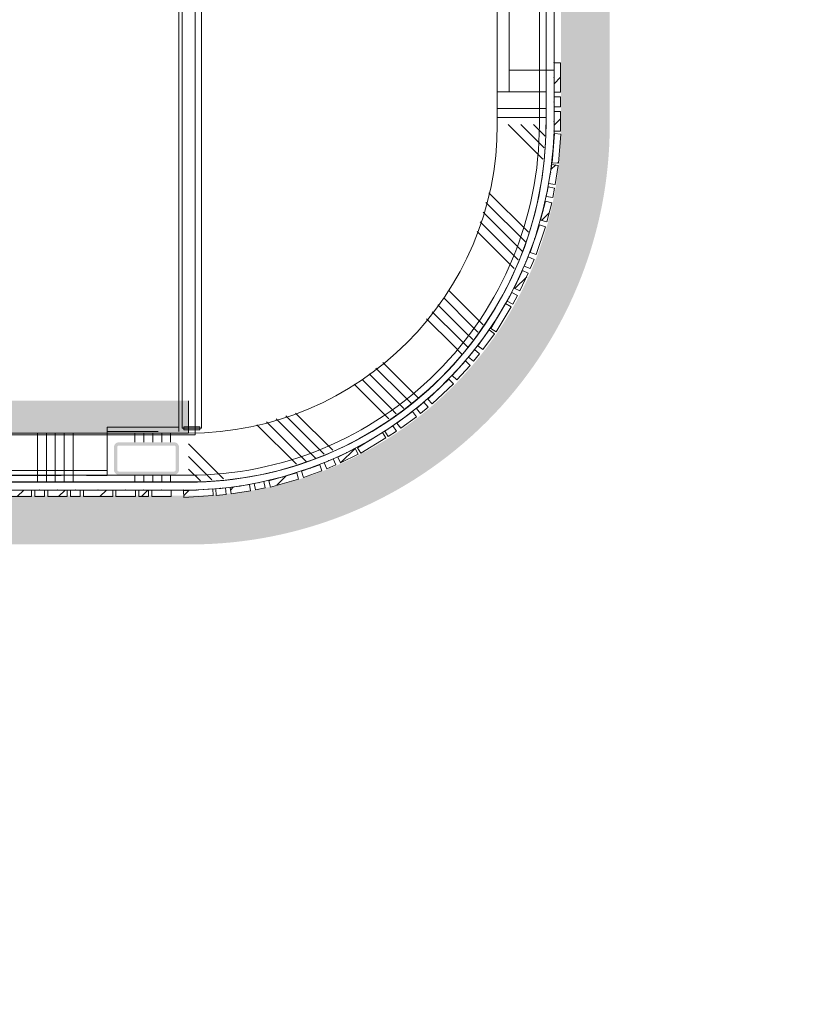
# Model space of a CAD drawing. Header units: millimetres. Extents: x -850 to 154668, y -24973 to 71030.
# Tile 190 of 212: x 79036 to 81434, y 9244 to 12274. Entities that reach past the tile are written whole.
import ezdxf

# ---------------------------------------------------------------- set-up
doc = ezdxf.new("R2010")
doc.units = ezdxf.units.MM
doc.header["$MEASUREMENT"] = 0
doc.linetypes.add('B0701', pattern=[234.119993, 155.999994, -78.119999])
doc.linetypes.add('B0703', pattern=[468.700004, 312.5, -156.200004])
for name, color, linetype in [('Info Wandafwerking aanduiding', 7, 'Continuous'), ('Info Wandafwerking aanduiding Doorsnede-arcering', 7, 'Continuous'), ('New_22 NC Binnenwanden', 7, 'Continuous'), ('New_22 NC Binnenwanden Doorsnede-arcering', 7, 'Continuous'), ('New_22 NC Binnenwanden Ramen', 7, 'Continuous'), ('New_23 Vloeren', 7, 'Continuous'), ('New_24 Trappen', 7, 'Continuous'), ('New_34 Balustrades', 7, 'Continuous'), ('New_Info Wandafwerking aanduiding', 7, 'Continuous'), ('New_Info Wandafwerking aanduiding Doorsnede-arcering', 7, 'Continuous'), ('New_Z Ruimtefuncties Zone omranding', 7, 'Continuous'), ('S-COLS-____-OTLN.RVT S', 7, 'Continuous'), ('S-COLS-____-OTLN.RVT S Doorsnede-arcering', 7, 'Continuous')]:
    doc.layers.add(name, color=color, linetype=linetype)
doc.linetypes.add('Regenwater', pattern='A,0,[1,UO-721 _wandafwerkingen 1e verdieping_2022-06-211.Shx,S=11.404762,R=0,X=0,Y=0.005006],-1499.5,0', length=1499.5)
pattern_1 = [(45, (0, 0), (-63.63961, 63.63961), [])]

# ---------------------------------------------------------------- blocks, each defined once
blk = doc.blocks.new('Slab_4_2', base_point=(42240, 24215))
at = {"layer": 'New_23 Vloeren', "color": 1, "linetype": 'Continuous', "lineweight": 0, "flags": 128}
blk.add_lwpolyline([(73188.6, 11980), (73188.6, 11951.3, 0.414214), (74268, 10871.9), (79555, 10871.9, 0.414214), (80634.4, 11951.3), (80634.4, 14151.3, 0.417125), (79544.2, 15230.7), (74268, 15230.7, 0.414214), (73188.6, 14151.3)], format="xyb", close=True, dxfattribs=at)
blk = doc.blocks.new('Stair_2_2')
at = {"layer": 'New_24 Trappen', "color": 7, "linetype": 'B0701', "lineweight": 0}
for p, q in [((79525.1, 11006.2), (79525.1, 15096.2)), ((79305.1, 10871.3), (79305.1, 11006.2)), ((79305.1, 11006.2), (79525.1, 11006.2)), ((78305.1, 10871.3), (79305.1, 10871.3))]:
    blk.add_line(p, q, dxfattribs=at)
blk = doc.blocks.new('Stair_3_2')
at = {"layer": 'New_24 Trappen', "color": 7, "linetype": 'Continuous', "lineweight": 0}
for p, q in [((79525.1, 11020.3), (79525.1, 15082.1)), ((79525.1, 11020.3), (79525.1, 15082.1)), ((79305.1, 10886.3), (79305.1, 11020.3)), ((79305.1, 11020.3), (79525.1, 11020.3)), ((79305.1, 10886.3), (79305.1, 11020.3)), ((79305.1, 11020.3), (79525.1, 11020.3)), ((78305.1, 10886.3), (79305.1, 10886.3)), ((78305.1, 10886.3), (79305.1, 10886.3))]:
    blk.add_line(p, q, dxfattribs=at)
blk = doc.blocks.new('*X397')
at = {"layer": 'New_22 NC Binnenwanden Doorsnede-arcering', "color": 254, "linetype": 'Continuous', "lineweight": 0, "true_color": 0xe9ebeb}
for p, q in [((80600.2, 12000), (80505, 12000)), ((80655, 12000), (80600.2, 12000)), ((80600.2, 11972.6), (80505, 11972.6)), ((80655, 11972.6), (80600.2, 11972.6))]:
    blk.add_line(p, q, dxfattribs=at)
blk = doc.blocks.new('*X398')
at = {"layer": 'New_22 NC Binnenwanden Doorsnede-arcering', "color": 254, "linetype": 'Continuous', "lineweight": 0, "true_color": 0xe9ebeb}
for p, q in [((80600.2, 14100), (80505, 14100)), ((80655, 14100), (80600.2, 14100)), ((80600.2, 14072.6), (80505, 14072.6)), ((80655, 14072.6), (80600.2, 14072.6))]:
    blk.add_line(p, q, dxfattribs=at)
blk = doc.blocks.new('R3 bl ol 22')
at = {"layer": 'New_22 NC Binnenwanden Ramen', "color": 1, "linetype": 'Continuous', "lineweight": 0}
for p, q in [((-1000, 0), (-933, 0)), ((-933, 0), (-933, -139)), ((-933, 0), (-533.5, 0)), ((-533.5, -139), (-533.5, 0)), ((-533.5, 0), (-500, 0)), ((-500, 0), (-466.5, 0)), ((-466.5, 0), (-466.5, -139)), ((-466.5, 0), (466.5, 0)), ((466.5, -139), (466.5, 0)), ((466.5, 0), (500, 0)), ((500, 0), (533.5, 0)), ((533.5, 0), (533.5, -139)), ((533.5, 0), (933, 0)), ((933, -139), (933, 0)), ((933, 0), (1000, 0)), ((-933, -139), (-1000, -139)), ((-533.5, -139), (-933, -139)), ((-500, -139), (-533.5, -139)), ((-466.5, -139), (-500, -139)), ((466.5, -139), (-466.5, -139)), ((500, -139), (466.5, -139)), ((533.5, -139), (500, -139)), ((933, -139), (533.5, -139)), ((1000, -139), (933, -139))]:
    blk.add_line(p, q, dxfattribs=at)
at = {"layer": 'New_22 NC Binnenwanden Ramen', "color": 9, "linetype": 'Continuous', "lineweight": 0}
for p, q in [((-1000, -25), (1000, -25)), ((-1000, -175), (1000, -175))]:
    blk.add_line(p, q, dxfattribs=at)
at = {"layer": 'New_22 NC Binnenwanden Ramen', "color": 7, "linetype": 'Continuous', "lineweight": 0}
for p, q in [((-1000, -25), (-1000, -139)), ((-1000, -25), (-1000, -139)), ((1000, -25), (1000, -139)), ((1000, -25), (1000, -139)), ((-1000, -139), (-1000, -175)), ((1000, -139), (1000, -175))]:
    blk.add_line(p, q, dxfattribs=at)
blk = doc.blocks.new('Wall_63_2', base_point=(80655, 11951.3))
at = {"layer": 'New_22 NC Binnenwanden', "color": 8, "linetype": 'Continuous', "lineweight": 0, "true_color": 0x778488}
for p, q in [((80541, 14051.3), (80505, 14051.3)), ((80655, 14051.3), (80541, 14051.3)), ((80541, 12051.3), (80505, 12051.3)), ((80655, 12051.3), (80541, 12051.3))]:
    blk.add_line(p, q, dxfattribs=at)
at = {"layer": 'New_22 NC Binnenwanden', "color": 8, "linetype": 'Continuous', "lineweight": 0, "true_color": 0x778488, "flags": 128}
for points in [[(80505, 14151.3), (80505, 14051.3)], [(80655, 14051.3), (80655, 14151.3)], [(80505, 12051.3), (80505, 11951.3)], [(80655, 11951.3), (80655, 12051.3)]]:
    blk.add_lwpolyline(points, dxfattribs=at)
at = {"layer": 'New_22 NC Binnenwanden', "color": 8, "lineweight": 0, "true_color": 0x778488}
for name in ['*X398', '*X397']:
    blk.add_blockref(name, (0, 0), dxfattribs=at)
at = {"layer": 'New_22 NC Binnenwanden Ramen', "color": 1, "linetype": 'Continuous', "lineweight": 0, "xscale": -1, "zscale": 1000, "rotation": 270}
blk.add_blockref('R3 bl ol 22', (80680, 13051.3), dxfattribs=at)
blk = doc.blocks.new('*X407')
at = {"layer": 'New_22 NC Binnenwanden Doorsnede-arcering', "color": 254, "linetype": 'Continuous', "lineweight": 0, "true_color": 0xe9ebeb}
for p, q in [((80538.3, 11951.3), (80541.4, 11948.1)), ((80541.4, 11948.1), (80645.6, 11844)), ((80577.1, 11951.3), (80648.7, 11879.6)), ((80615.9, 11951.3), (80651.9, 11915.3)), ((80654.7, 11951.3), (80655, 11951)), ((80479.2, 11741.2), (80600.7, 11619.8)), ((80470.2, 11711.5), (80592.5, 11589.2)), ((80461.2, 11681.7), (80582, 11560.9)), ((80452.2, 11651.9), (80569.7, 11534.4)), ((80443.1, 11622.2), (80557.4, 11507.9)), ((80354.6, 11441.6), (80446.9, 11349.3)), ((80322.5, 11396.2), (80408.1, 11310.5)), ((80340, 11417.5), (80427.5, 11329.9)), ((80305, 11374.9), (80388.7, 11291.1)), ((80287.5, 11353.6), (80369.3, 11271.7)), ((80446.9, 11349.3), (80461.2, 11335)), ((80408.1, 11310.5), (80429.3, 11289.4)), ((80427.5, 11329.9), (80445.2, 11312.2)), ((80369.3, 11271.7), (80397.2, 11243.8)), ((80388.7, 11291.1), (80413.3, 11266.6)), ((80153, 11219), (80234.8, 11137.2)), ((80110.4, 11184), (80196, 11098.4)), ((80131.7, 11201.5), (80215.4, 11117.8)), ((80064.9, 11151.8), (80157.2, 11059.6)), ((80089, 11166.5), (80176.6, 11079)), ((80234.8, 11137.2), (80262.7, 11109.3)), ((80196, 11098.4), (80217.2, 11077.2)), ((80215.4, 11117.8), (80240, 11093.2)), ((79884.4, 11063.3), (79998.6, 10949.1)), ((80157.2, 11059.6), (80171.5, 11045.2)), ((80176.6, 11079), (80194.3, 11061.2)), ((79795.1, 11036.2), (79917.4, 10913.9)), ((79824.9, 11045.2), (79945.7, 10924.4)), ((79854.7, 11054.2), (79972.2, 10936.7)), ((79765.4, 11027.1), (79886.8, 10905.7)), ((79555, 10968.4), (79558.4, 10965.1)), ((79558.4, 10965.1), (79662.7, 10860.7)), ((79555, 10929.6), (79627, 10857.6)), ((79555, 10890.8), (79591.4, 10854.5)), ((79555, 10852), (79555.7, 10851.4))]:
    blk.add_line(p, q, dxfattribs=at)
blk = doc.blocks.new('Wall_66_2', base_point=(79555, 10851.3))
at = {"layer": 'New_22 NC Binnenwanden', "color": 8, "linetype": 'Continuous', "lineweight": 0, "true_color": 0x778488}
for radius in [1100, 950]:
    blk.add_arc((79555, 11951.3), radius, 270, 0, dxfattribs=at)
at = {"layer": 'New_22 NC Binnenwanden', "color": 8, "lineweight": 0, "true_color": 0x778488}
blk.add_blockref('*X407', (0, 0), dxfattribs=at)
blk = doc.blocks.new('Curtain Wall_4_2')
at = {"layer": 'New_22 NC Binnenwanden Doorsnede-arcering', "linetype": 'Continuous', "lineweight": 0, "true_color": 0x000000}
h = blk.add_hatch(dxfattribs=at)
h.set_pattern_fill('310_Naaldhout__01__0002', color=18, style=0, pattern_type=2)
h.set_pattern_definition(pattern_1)
h.paths.add_polyline_path([(80693.2, 11831.8), (80700.5, 11921.5), (80680.5, 11923.2), (80673.3, 11833.4)])
h = blk.add_hatch(dxfattribs=at)
h.set_pattern_fill('310_Naaldhout__01__0002', color=18, style=0, pattern_type=2)
h.set_pattern_definition(pattern_1)
h.paths.add_polyline_path([(80682.6, 11766), (80692.7, 11825.2), (80673, 11828.5), (80662.9, 11769.4)])
h = blk.add_hatch(dxfattribs=at)
h.set_pattern_fill('310_Naaldhout__01__0002', color=18, style=0, pattern_type=2)
h.set_pattern_definition(pattern_1)
h.paths.add_polyline_path([(80675.4, 11726), (80681.2, 11755.4), (80661.6, 11759.3), (80655.8, 11729.9)])
h = blk.add_hatch(dxfattribs=at)
h.set_pattern_fill('310_Naaldhout__01__0002', color=18, style=0, pattern_type=2)
h.set_pattern_definition(pattern_1)
h.paths.add_polyline_path([(80657.4, 11652), (80672.5, 11710.1), (80653.1, 11715.1), (80638, 11657)])
h = blk.add_hatch(dxfattribs=at)
h.set_pattern_fill('310_Naaldhout__01__0002', color=18, style=0, pattern_type=2)
h.set_pattern_definition(pattern_1)
h.paths.add_polyline_path([(80624.8, 11550.7), (80653.4, 11636), (80634.4, 11642.4), (80605.9, 11557)])
h = blk.add_hatch(dxfattribs=at)
h.set_pattern_fill('310_Naaldhout__01__0002', color=18, style=0, pattern_type=2)
h.set_pattern_definition(pattern_1)
h.paths.add_polyline_path([(80606.6, 11508), (80618, 11535.8), (80599.5, 11543.4), (80588.1, 11515.6)])
h = blk.add_hatch(dxfattribs=at)
h.set_pattern_fill('310_Naaldhout__01__0002', color=18, style=0, pattern_type=2)
h.set_pattern_definition(pattern_1)
h.paths.add_polyline_path([(80574.6, 11439), (80600.4, 11493.2), (80582.3, 11501.8), (80556.5, 11447.6)])
h = blk.add_hatch(dxfattribs=at)
h.set_pattern_fill('310_Naaldhout__01__0002', color=18, style=0, pattern_type=2)
h.set_pattern_definition(pattern_1)
h.paths.add_polyline_path([(80552.5, 11398.4), (80566.9, 11424.8), (80549.4, 11434.4), (80535, 11408)])
h = blk.add_hatch(dxfattribs=at)
h.set_pattern_fill('310_Naaldhout__01__0002', color=18, style=0, pattern_type=2)
h.set_pattern_definition(pattern_1)
h.paths.add_polyline_path([(80501.8, 11312.9), (80547.4, 11390.5), (80530.1, 11400.6), (80484.6, 11323)])
h = blk.add_hatch(dxfattribs=at)
h.set_pattern_fill('310_Naaldhout__01__0002', color=18, style=0, pattern_type=2)
h.set_pattern_definition(pattern_1)
h.paths.add_polyline_path([(80460.8, 11258.4), (80495.9, 11307), (80479.7, 11318.8), (80444.6, 11270.1)])
h = blk.add_hatch(dxfattribs=at)
h.set_pattern_fill('310_Naaldhout__01__0002', color=18, style=0, pattern_type=2)
h.set_pattern_definition(pattern_1)
h.paths.add_polyline_path([(80431.6, 11222.6), (80450.5, 11245.9), (80435, 11258.5), (80416.1, 11235.2)])
h = blk.add_hatch(dxfattribs=at)
h.set_pattern_fill('310_Naaldhout__01__0002', color=18, style=0, pattern_type=2)
h.set_pattern_definition(pattern_1)
h.paths.add_polyline_path([(80381, 11165.7), (80421.5, 11209.9), (80406.8, 11223.4), (80366.3, 11179.2)])
h = blk.add_hatch(dxfattribs=at)
h.set_pattern_fill('310_Naaldhout__01__0002', color=18, style=0, pattern_type=2)
h.set_pattern_definition(pattern_1)
h.paths.add_polyline_path([(80304.8, 11091.4), (80370, 11153.5), (80356.2, 11168), (80291, 11105.9)])
h = blk.add_hatch(dxfattribs=at)
h.set_pattern_fill('310_Naaldhout__01__0002', color=18, style=0, pattern_type=2)
h.set_pattern_definition(pattern_1)
h.paths.add_polyline_path([(80268.7, 11062.3), (80291.8, 11081.5), (80279, 11096.8), (80255.9, 11077.6)])
h = blk.add_hatch(dxfattribs=at)
h.set_pattern_fill('310_Naaldhout__01__0002', color=18, style=0, pattern_type=2)
h.set_pattern_definition(pattern_1)
h.paths.add_polyline_path([(80208.1, 11016.3), (80256.3, 11052), (80244.3, 11068.1), (80196.2, 11032.3)])
h = blk.add_hatch(dxfattribs=at)
h.set_pattern_fill('310_Naaldhout__01__0002', color=18, style=0, pattern_type=2)
h.set_pattern_definition(pattern_1)
h.paths.add_polyline_path([(80085.6, 10939.4), (80162.2, 10986.7), (80151.7, 11003.7), (80075.1, 10956.5)])
h = blk.add_hatch(dxfattribs=at)
h.set_pattern_fill('310_Naaldhout__01__0002', color=18, style=0, pattern_type=2)
h.set_pattern_definition(pattern_1)
h.paths.add_polyline_path([(80169.6, 10990.8), (80194.7, 11007.3), (80183.7, 11024), (80158.6, 11007.5)])
h = blk.add_hatch(dxfattribs=at)
h.set_pattern_fill('310_Naaldhout__01__0002', color=18, style=0, pattern_type=2)
h.set_pattern_definition(pattern_1)
h.paths.add_polyline_path([(80023, 10910), (80076.8, 10936.5), (80068, 10954.5), (80014.1, 10928)])
h = blk.add_hatch(dxfattribs=at)
h.set_pattern_fill('310_Naaldhout__01__0002', color=18, style=0, pattern_type=2)
h.set_pattern_definition(pattern_1)
h.paths.add_polyline_path([(79980.5, 10892), (80008.1, 10903.8), (80000.3, 10922.2), (79972.7, 10910.5)])
h = blk.add_hatch(dxfattribs=at)
h.set_pattern_fill('310_Naaldhout__01__0002', color=18, style=0, pattern_type=2)
h.set_pattern_definition(pattern_1)
h.paths.add_polyline_path([(79807, 10835.5), (79893.6, 10859.8), (79888.3, 10879.1), (79801.6, 10854.8)])
h = blk.add_hatch(dxfattribs=at)
h.set_pattern_fill('310_Naaldhout__01__0002', color=18, style=0, pattern_type=2)
h.set_pattern_definition(pattern_1)
h.paths.add_polyline_path([(79909.1, 10865.4), (79965.6, 10885.6), (79958.9, 10904.4), (79902.4, 10884.3)])
h = blk.add_hatch(dxfattribs=at)
h.set_pattern_fill('310_Naaldhout__01__0002', color=18, style=0, pattern_type=2)
h.set_pattern_definition(pattern_1)
h.paths.add_polyline_path([(79761.5, 10826.7), (79790.8, 10832.8), (79786.7, 10852.4), (79757.3, 10846.2)])
h = blk.add_hatch(dxfattribs=at)
h.set_pattern_fill('310_Naaldhout__01__0002', color=18, style=0, pattern_type=2)
h.set_pattern_definition(pattern_1)
h.paths.add_polyline_path([(79541, 10803.8), (79630.8, 10809.7), (79629.5, 10829.7), (79539.7, 10823.8)])
h = blk.add_hatch(dxfattribs=at)
h.set_pattern_fill('310_Naaldhout__01__0002', color=18, style=0, pattern_type=2)
h.set_pattern_definition(pattern_1)
h.paths.add_polyline_path([(79640.4, 10809.9), (79670.3, 10812.8), (79668.4, 10832.7), (79638.5, 10829.8)])
h = blk.add_hatch(dxfattribs=at)
h.set_pattern_fill('310_Naaldhout__01__0002', color=18, style=0, pattern_type=2)
h.set_pattern_definition(pattern_1)
h.paths.add_polyline_path([(79686.3, 10814.4), (79745.6, 10823.5), (79742.6, 10843.2), (79683.3, 10834.2)])
at = {"layer": 'New_22 NC Binnenwanden', "color": 7, "linetype": 'Continuous', "lineweight": 0}
for p, q in [((80680.5, 11923.2), (80673.3, 11833.4)), ((80680.5, 11923.2), (80700.5, 11921.5)), ((80700.5, 11921.5), (80693.2, 11831.8)), ((80673, 11828.5), (80662.9, 11769.4)), ((80673, 11828.5), (80692.7, 11825.2)), ((80673.3, 11833.4), (80693.2, 11831.8)), ((80692.7, 11825.2), (80682.6, 11766)), ((80661.6, 11759.3), (80655.8, 11729.9)), ((80661.6, 11759.3), (80681.2, 11755.4)), ((80662.9, 11769.4), (80682.6, 11766)), ((80681.2, 11755.4), (80675.4, 11726)), ((80655.8, 11729.9), (80675.4, 11726)), ((80653.1, 11715.1), (80638, 11657)), ((80653.1, 11715.1), (80672.5, 11710.1)), ((80672.5, 11710.1), (80657.4, 11652)), ((80634.4, 11642.4), (80605.9, 11557)), ((80653.4, 11636), (80624.8, 11550.7)), ((80634.4, 11642.4), (80653.4, 11636)), ((80638, 11657), (80657.4, 11652)), ((80599.5, 11543.4), (80588.1, 11515.6)), ((80599.5, 11543.4), (80618, 11535.8)), ((80605.9, 11557), (80624.8, 11550.7)), ((80588.1, 11515.6), (80606.6, 11508)), ((80618, 11535.8), (80606.6, 11508)), ((80582.3, 11501.8), (80556.5, 11447.6)), ((80600.4, 11493.2), (80574.6, 11439)), ((80582.3, 11501.8), (80600.4, 11493.2)), ((80549.4, 11434.4), (80535, 11408)), ((80549.4, 11434.4), (80566.9, 11424.8)), ((80566.9, 11424.8), (80552.5, 11398.4)), ((80556.5, 11447.6), (80574.6, 11439)), ((80530.1, 11400.6), (80484.6, 11323)), ((80530.1, 11400.6), (80547.4, 11390.5)), ((80535, 11408), (80552.5, 11398.4)), ((80547.4, 11390.5), (80501.8, 11312.9)), ((80479.7, 11318.8), (80444.6, 11270.1)), ((80495.9, 11307), (80460.8, 11258.4)), ((80479.7, 11318.8), (80495.9, 11307)), ((80484.6, 11323), (80501.8, 11312.9)), ((80444.6, 11270.1), (80460.8, 11258.4)), ((80435, 11258.5), (80416.1, 11235.2)), ((80450.5, 11245.9), (80431.6, 11222.6)), ((80435, 11258.5), (80450.5, 11245.9)), ((80406.8, 11223.4), (80366.3, 11179.2)), ((80421.5, 11209.9), (80381, 11165.7)), ((80406.8, 11223.4), (80421.5, 11209.9)), ((80416.1, 11235.2), (80431.6, 11222.6)), ((80366.3, 11179.2), (80381, 11165.7)), ((80356.2, 11168), (80291, 11105.9)), ((80370, 11153.5), (80304.8, 11091.4)), ((80356.2, 11168), (80370, 11153.5)), ((80279, 11096.8), (80255.9, 11077.6)), ((80279, 11096.8), (80291.8, 11081.5)), ((80291, 11105.9), (80304.8, 11091.4)), ((80244.3, 11068.1), (80196.2, 11032.3)), ((80244.3, 11068.1), (80256.3, 11052)), ((80255.9, 11077.6), (80268.7, 11062.3)), ((80291.8, 11081.5), (80268.7, 11062.3)), ((80196.2, 11032.3), (80208.1, 11016.3)), ((80256.3, 11052), (80208.1, 11016.3)), ((80151.7, 11003.7), (80075.1, 10956.5)), ((80151.7, 11003.7), (80162.2, 10986.7)), ((80183.7, 11024), (80158.6, 11007.5)), ((80158.6, 11007.5), (80169.6, 10990.8)), ((80194.7, 11007.3), (80169.6, 10990.8)), ((80183.7, 11024), (80194.7, 11007.3)), ((80162.2, 10986.7), (80085.6, 10939.4)), ((80068, 10954.5), (80014.1, 10928)), ((80068, 10954.5), (80076.8, 10936.5)), ((80075.1, 10956.5), (80085.6, 10939.4)), ((80000.3, 10922.2), (79972.7, 10910.5)), ((79972.7, 10910.5), (79980.5, 10892)), ((80000.3, 10922.2), (80008.1, 10903.8)), ((80014.1, 10928), (80023, 10910)), ((80076.8, 10936.5), (80023, 10910)), ((79888.3, 10879.1), (79801.6, 10854.8)), ((79888.3, 10879.1), (79893.6, 10859.8)), ((79958.9, 10904.4), (79902.4, 10884.3)), ((79902.4, 10884.3), (79909.1, 10865.4)), ((79965.6, 10885.6), (79909.1, 10865.4)), ((79958.9, 10904.4), (79965.6, 10885.6)), ((80008.1, 10903.8), (79980.5, 10892)), ((79786.7, 10852.4), (79757.3, 10846.2)), ((79757.3, 10846.2), (79761.5, 10826.7)), ((79786.7, 10852.4), (79790.8, 10832.8)), ((79801.6, 10854.8), (79807, 10835.5)), ((79893.6, 10859.8), (79807, 10835.5)), ((79629.5, 10829.7), (79539.7, 10823.8)), ((79539.7, 10823.8), (79541, 10803.8)), ((79629.5, 10829.7), (79630.8, 10809.7)), ((79668.4, 10832.7), (79638.5, 10829.8)), ((79638.5, 10829.8), (79640.4, 10809.9)), ((79668.4, 10832.7), (79670.3, 10812.8)), ((79742.6, 10843.2), (79683.3, 10834.2)), ((79683.3, 10834.2), (79686.3, 10814.4)), ((79745.6, 10823.5), (79686.3, 10814.4)), ((79742.6, 10843.2), (79745.6, 10823.5)), ((79790.8, 10832.8), (79761.5, 10826.7)), ((79630.8, 10809.7), (79541, 10803.8)), ((79670.3, 10812.8), (79640.4, 10809.9))]:
    blk.add_line(p, q, dxfattribs=at)
at = {"layer": 'New_22 NC Binnenwanden', "color": 9, "linetype": 'B0703', "lineweight": 0}
for p, q in [((80679.7, 11930.7), (80676.9, 11878.3)), ((80676.9, 11878.3), (80668.7, 11803.7)), ((80667.9, 11799), (80658.7, 11744.6)), ((80668.7, 11803.7), (80667.9, 11799)), ((80658.7, 11744.6), (80645.6, 11686)), ((80645.6, 11686), (80620.1, 11599.7)), ((80620.1, 11599.7), (80593.8, 11529.5)), ((80593.8, 11529.5), (80569.4, 11474.7)), ((80569.4, 11474.7), (80542.2, 11421.2)), ((80542.2, 11421.2), (80507.4, 11361.8)), ((80507.4, 11361.8), (80504.2, 11356.5)), ((80504.2, 11356.5), (80462.1, 11294.4)), ((80462.1, 11294.4), (80425.6, 11246.9)), ((80425.6, 11246.9), (80386.5, 11201.3)), ((80386.5, 11201.3), (80323.6, 11136.9)), ((80323.6, 11136.9), (80267.5, 11087.2)), ((80267.5, 11087.2), (80220.2, 11050.2)), ((80220.2, 11050.2), (80171.2, 11015.7)), ((80171.2, 11015.7), (80113.4, 10980.1)), ((80107.3, 10976.3), (80041.1, 10941.2)), ((80113.4, 10980.1), (80107.3, 10976.3)), ((80041.1, 10941.2), (79986.5, 10916.3)), ((79986.5, 10916.3), (79930.6, 10894.3)), ((79930.6, 10894.3), (79844.9, 10866.9)), ((79772, 10849.3), (79713, 10838.7)), ((79844.9, 10866.9), (79772, 10849.3)), ((79578.6, 10826.3), (79544.6, 10825.7)), ((79584.6, 10826.7), (79578.6, 10826.3)), ((79653.4, 10831.2), (79584.6, 10826.7)), ((79713, 10838.7), (79653.4, 10831.2))]:
    blk.add_line(p, q, dxfattribs=at)
at = {"layer": 'New_22 NC Binnenwanden', "color": 1, "linetype": 'Continuous', "lineweight": 0}
for p, q in [((80676.9, 11878.3), (80679.7, 11930.7)), ((80668.7, 11803.7), (80676.9, 11878.3)), ((80658.7, 11744.6), (80667.9, 11799)), ((80667.9, 11799), (80668.7, 11803.7)), ((80645.6, 11686), (80658.7, 11744.6)), ((80620.1, 11599.7), (80645.6, 11686)), ((80593.8, 11529.5), (80620.1, 11599.7)), ((80569.4, 11474.7), (80593.8, 11529.5)), ((80542.2, 11421.2), (80569.4, 11474.7)), ((80507.4, 11361.8), (80542.2, 11421.2)), ((80504.2, 11356.5), (80507.4, 11361.8)), ((80462.1, 11294.4), (80504.2, 11356.5)), ((80425.6, 11246.9), (80462.1, 11294.4)), ((80386.5, 11201.3), (80425.6, 11246.9)), ((80323.6, 11136.9), (80386.5, 11201.3)), ((80267.5, 11087.2), (80323.6, 11136.9)), ((80220.2, 11050.2), (80267.5, 11087.2)), ((80171.2, 11015.7), (80220.2, 11050.2)), ((80113.4, 10980.1), (80171.2, 11015.7)), ((80041.1, 10941.2), (80107.3, 10976.3)), ((80107.3, 10976.3), (80113.4, 10980.1)), ((79986.5, 10916.3), (80041.1, 10941.2)), ((79930.6, 10894.3), (79986.5, 10916.3)), ((79844.9, 10866.9), (79930.6, 10894.3)), ((79713, 10838.7), (79772, 10849.3)), ((79772, 10849.3), (79844.9, 10866.9)), ((79544.6, 10825.7), (79578.6, 10826.3)), ((79578.6, 10826.3), (79584.6, 10826.7)), ((79584.6, 10826.7), (79653.4, 10831.2)), ((79653.4, 10831.2), (79713, 10838.7))]:
    blk.add_line(p, q, dxfattribs=at)
at = {"layer": 'New_22 NC Binnenwanden', "color": 9, "linetype": 'B0703', "lineweight": 0}
for p in [(80679.7, 11930.7), (80676.9, 11878.3), (80667.9, 11799), (80668.7, 11803.7), (80658.7, 11744.6), (80645.6, 11686), (80620.1, 11599.7), (80593.8, 11529.5), (80569.4, 11474.7), (80542.2, 11421.2), (80507.4, 11361.8), (80504.2, 11356.5), (80462.1, 11294.4), (80425.6, 11246.9), (80386.5, 11201.3), (80323.6, 11136.9), (80267.5, 11087.2), (80220.2, 11050.2), (80171.2, 11015.7), (80107.3, 10976.3), (80113.4, 10980.1), (80041.1, 10941.2), (79986.5, 10916.3), (79930.6, 10894.3), (79772, 10849.3), (79844.9, 10866.9), (79544.6, 10825.7), (79578.6, 10826.3), (79584.6, 10826.7), (79653.4, 10831.2), (79713, 10838.7)]:
    blk.add_point(p, dxfattribs=at)
at = {"layer": 'New_22 NC Binnenwanden', "color": 1, "linetype": 'Continuous', "lineweight": 0}
for p in [(80679.7, 11930.7), (80676.9, 11878.3), (80667.9, 11799), (80668.7, 11803.7), (80658.7, 11744.6), (80645.6, 11686), (80620.1, 11599.7), (80593.8, 11529.5), (80569.4, 11474.7), (80542.2, 11421.2), (80507.4, 11361.8), (80504.2, 11356.5), (80462.1, 11294.4), (80425.6, 11246.9), (80386.5, 11201.3), (80323.6, 11136.9), (80267.5, 11087.2), (80220.2, 11050.2), (80171.2, 11015.7), (80107.3, 10976.3), (80113.4, 10980.1), (80041.1, 10941.2), (79986.5, 10916.3), (79930.6, 10894.3), (79772, 10849.3), (79844.9, 10866.9), (79544.6, 10825.7), (79578.6, 10826.3), (79584.6, 10826.7), (79653.4, 10831.2), (79713, 10838.7)]:
    blk.add_point(p, dxfattribs=at)
blk = doc.blocks.new('Curtain Wall_6_2')
at = {"layer": 'New_22 NC Binnenwanden Doorsnede-arcering', "linetype": 'Continuous', "lineweight": 0, "true_color": 0x000000}
h = blk.add_hatch(dxfattribs=at)
h.set_pattern_fill('310_Naaldhout__01__0002', color=18, style=0, pattern_type=2)
h.set_pattern_definition(pattern_1)
h.paths.add_polyline_path([(80699.8, 12050.7), (80699.8, 12140.7), (80679.8, 12140.7), (80679.8, 12050.7)])
h = blk.add_hatch(dxfattribs=at)
h.set_pattern_fill('310_Naaldhout__01__0002', color=18, style=0, pattern_type=2)
h.set_pattern_definition(pattern_1)
h.paths.add_polyline_path([(80699.8, 12005.7), (80699.8, 12035.7), (80679.8, 12035.7), (80679.8, 12005.7)])
h = blk.add_hatch(dxfattribs=at)
h.set_pattern_fill('310_Naaldhout__01__0002', color=18, style=0, pattern_type=2)
h.set_pattern_definition(pattern_1)
h.paths.add_polyline_path([(80699.8, 11930.7), (80699.8, 11990.7), (80679.8, 11990.7), (80679.8, 11930.7)])
at = {"layer": 'New_22 NC Binnenwanden', "color": 9, "linetype": 'B0703', "lineweight": 0}
for p, q in [((80679.8, 12141.4), (80679.8, 12095.7)), ((80679.8, 12095.7), (80679.8, 12020.7)), ((80679.8, 12020.7), (80679.8, 11960.7)), ((80679.8, 11960.7), (80679.8, 11930.7)), ((80679.8, 11930.7), (80679.8, 11930.7))]:
    blk.add_line(p, q, dxfattribs=at)
at = {"layer": 'New_22 NC Binnenwanden', "color": 1, "linetype": 'Continuous', "lineweight": 0}
for p, q in [((80679.8, 12141.4), (80679.8, 12141.4)), ((80679.8, 12095.7), (80679.8, 12141.4)), ((80679.8, 12020.7), (80679.8, 12095.7)), ((80679.8, 11960.7), (80679.8, 12020.7)), ((80679.8, 11930.7), (80679.8, 11960.7)), ((80679.8, 11930.7), (80679.8, 11930.7))]:
    blk.add_line(p, q, dxfattribs=at)
at = {"layer": 'New_22 NC Binnenwanden', "color": 7, "linetype": 'Continuous', "lineweight": 0}
for p, q in [((80679.8, 12140.7), (80679.8, 12050.7)), ((80699.8, 12140.7), (80679.8, 12140.7)), ((80699.8, 12140.7), (80699.8, 12050.7)), ((80699.8, 12050.7), (80679.8, 12050.7)), ((80679.8, 12035.7), (80679.8, 12005.7)), ((80699.8, 12035.7), (80679.8, 12035.7)), ((80699.8, 12035.7), (80699.8, 12005.7)), ((80699.8, 12005.7), (80679.8, 12005.7)), ((80679.8, 11990.7), (80679.8, 11930.7)), ((80699.8, 11990.7), (80679.8, 11990.7)), ((80699.8, 11990.7), (80699.8, 11930.7)), ((80699.8, 11930.7), (80679.8, 11930.7))]:
    blk.add_line(p, q, dxfattribs=at)
at = {"layer": 'New_22 NC Binnenwanden', "color": 9, "linetype": 'B0703', "lineweight": 0}
for p in [(80679.8, 12141.4), (80679.8, 12095.7), (80679.8, 12020.7), (80679.8, 11960.7)]:
    blk.add_point(p, dxfattribs=at)
at = {"layer": 'New_22 NC Binnenwanden', "color": 1, "linetype": 'Continuous', "lineweight": 0}
for p in [(80679.8, 12141.4), (80679.8, 12095.7), (80679.8, 12095.7), (80679.8, 12020.7), (80679.8, 12020.7), (80679.8, 11960.7), (80679.8, 11960.7), (80679.8, 11930.7)]:
    blk.add_point(p, dxfattribs=at)
blk = doc.blocks.new('Curtain Wall_99_2')
at = {"layer": 'New_22 NC Binnenwanden Doorsnede-arcering', "linetype": 'Continuous', "lineweight": 0, "true_color": 0x000000}
h = blk.add_hatch(dxfattribs=at)
h.set_pattern_fill('310_Naaldhout__01__0002', color=18, style=0, pattern_type=2)
h.set_pattern_definition(pattern_1)
h.paths.add_polyline_path([(79071.7, 10806.3), (79071.7, 10826.3), (78981.7, 10826.3), (78981.7, 10806.3)])
h = blk.add_hatch(dxfattribs=at)
h.set_pattern_fill('310_Naaldhout__01__0002', color=18, style=0, pattern_type=2)
h.set_pattern_definition(pattern_1)
h.paths.add_polyline_path([(79111.7, 10806.3), (79111.7, 10826.3), (79081.7, 10826.3), (79081.7, 10806.3)])
h = blk.add_hatch(dxfattribs=at)
h.set_pattern_fill('310_Naaldhout__01__0002', color=18, style=0, pattern_type=2)
h.set_pattern_definition(pattern_1)
h.paths.add_polyline_path([(79181.7, 10806.4), (79181.7, 10826.4), (79121.7, 10826.3), (79121.7, 10806.3)])
h = blk.add_hatch(dxfattribs=at)
h.set_pattern_fill('310_Naaldhout__01__0002', color=18, style=0, pattern_type=2)
h.set_pattern_definition(pattern_1)
h.paths.add_polyline_path([(79221.7, 10806.4), (79221.7, 10826.4), (79191.7, 10826.4), (79191.7, 10806.4)])
h = blk.add_hatch(dxfattribs=at)
h.set_pattern_fill('310_Naaldhout__01__0002', color=18, style=0, pattern_type=2)
h.set_pattern_definition(pattern_1)
h.paths.add_polyline_path([(79321.7, 10806.4), (79321.7, 10826.4), (79231.7, 10826.4), (79231.7, 10806.4)])
h = blk.add_hatch(dxfattribs=at)
h.set_pattern_fill('310_Naaldhout__01__0002', color=18, style=0, pattern_type=2)
h.set_pattern_definition(pattern_1)
h.paths.add_polyline_path([(79391.7, 10806.4), (79391.7, 10826.4), (79331.7, 10826.4), (79331.7, 10806.4)])
h = blk.add_hatch(dxfattribs=at)
h.set_pattern_fill('310_Naaldhout__01__0002', color=18, style=0, pattern_type=2)
h.set_pattern_definition(pattern_1)
h.paths.add_polyline_path([(79431.7, 10806.4), (79431.7, 10826.4), (79401.7, 10826.4), (79401.7, 10806.4)])
h = blk.add_hatch(dxfattribs=at)
h.set_pattern_fill('310_Naaldhout__01__0002', color=18, style=0, pattern_type=2)
h.set_pattern_definition(pattern_1)
h.paths.add_polyline_path([(79501.7, 10806.4), (79501.7, 10826.4), (79441.7, 10826.4), (79441.7, 10806.4)])
at = {"layer": 'New_22 NC Binnenwanden', "color": 7, "linetype": 'Continuous', "lineweight": 0}
for p, q in [((79071.7, 10826.3), (78981.7, 10826.3)), ((79071.7, 10826.3), (79071.7, 10806.3)), ((79111.7, 10826.3), (79081.7, 10826.3)), ((79081.7, 10826.3), (79081.7, 10806.3)), ((79111.7, 10826.3), (79111.7, 10806.3)), ((79181.7, 10826.4), (79121.7, 10826.3)), ((79121.7, 10826.3), (79121.7, 10806.3)), ((79181.7, 10826.4), (79181.7, 10806.4)), ((79221.7, 10826.4), (79191.7, 10826.4)), ((79191.7, 10826.4), (79191.7, 10806.4)), ((79221.7, 10826.4), (79221.7, 10806.4)), ((79321.7, 10826.4), (79231.7, 10826.4)), ((79231.7, 10826.4), (79231.7, 10806.4)), ((79321.7, 10826.4), (79321.7, 10806.4)), ((79331.7, 10826.4), (79331.7, 10806.4)), ((79391.7, 10826.4), (79331.7, 10826.4)), ((79391.7, 10826.4), (79391.7, 10806.4)), ((79401.7, 10826.4), (79401.7, 10806.4)), ((79431.7, 10826.4), (79401.7, 10826.4)), ((79431.7, 10826.4), (79431.7, 10806.4)), ((79501.7, 10826.4), (79441.7, 10826.4)), ((79441.7, 10826.4), (79441.7, 10806.4)), ((79501.7, 10826.4), (79501.7, 10806.4)), ((79071.7, 10806.3), (78981.7, 10806.3)), ((79111.7, 10806.3), (79081.7, 10806.3)), ((79181.7, 10806.4), (79121.7, 10806.3)), ((79221.7, 10806.4), (79191.7, 10806.4)), ((79321.7, 10806.4), (79231.7, 10806.4)), ((79391.7, 10806.4), (79331.7, 10806.4)), ((79431.7, 10806.4), (79401.7, 10806.4)), ((79501.7, 10806.4), (79441.7, 10806.4))]:
    blk.add_line(p, q, dxfattribs=at)
at = {"layer": 'New_22 NC Binnenwanden', "color": 9, "linetype": 'B0703', "lineweight": 0}
for p, q in [((79026.7, 10826.3), (79096.7, 10826.3)), ((79096.7, 10826.3), (79151.7, 10826.3)), ((79151.7, 10826.3), (79206.7, 10826.4)), ((79206.7, 10826.4), (79276.7, 10826.4)), ((79276.7, 10826.4), (79361.7, 10826.4)), ((79361.7, 10826.4), (79416.7, 10826.4)), ((79416.7, 10826.4), (79471.7, 10826.4)), ((79471.7, 10826.4), (79539.7, 10826.4))]:
    blk.add_line(p, q, dxfattribs=at)
at = {"layer": 'New_22 NC Binnenwanden', "color": 1, "linetype": 'Continuous', "lineweight": 0}
for p, q in [((79096.7, 10826.3), (79026.7, 10826.3)), ((79151.7, 10826.3), (79096.7, 10826.3)), ((79206.7, 10826.4), (79151.7, 10826.3)), ((79276.7, 10826.4), (79206.7, 10826.4)), ((79361.7, 10826.4), (79276.7, 10826.4)), ((79416.7, 10826.4), (79361.7, 10826.4)), ((79471.7, 10826.4), (79416.7, 10826.4)), ((79539.7, 10826.4), (79471.7, 10826.4))]:
    blk.add_line(p, q, dxfattribs=at)
at = {"layer": 'New_22 NC Binnenwanden', "color": 9, "linetype": 'B0703', "lineweight": 0}
for p in [(79096.7, 10826.3), (79096.7, 10826.3), (79151.7, 10826.3), (79151.7, 10826.3), (79206.7, 10826.4), (79206.7, 10826.4), (79276.7, 10826.4), (79276.7, 10826.4), (79361.7, 10826.4), (79361.7, 10826.4), (79416.7, 10826.4), (79416.7, 10826.4), (79471.7, 10826.4), (79471.7, 10826.4), (79539.7, 10826.4), (79539.7, 10826.4)]:
    blk.add_point(p, dxfattribs=at)
at = {"layer": 'New_22 NC Binnenwanden', "color": 1, "linetype": 'Continuous', "lineweight": 0}
for p in [(79096.7, 10826.3), (79096.7, 10826.3), (79151.7, 10826.3), (79151.7, 10826.3), (79206.7, 10826.4), (79206.7, 10826.4), (79276.7, 10826.4), (79276.7, 10826.4), (79361.7, 10826.4), (79361.7, 10826.4), (79416.7, 10826.4), (79416.7, 10826.4), (79471.7, 10826.4), (79471.7, 10826.4), (79539.7, 10826.4), (79539.7, 10826.4)]:
    blk.add_point(p, dxfattribs=at)
blk = doc.blocks.new('Wall_294_2', base_point=(75493.7, 11001.3))
at = {"layer": 'Info Wandafwerking aanduiding Doorsnede-arcering', "linetype": 'Continuous', "lineweight": 0, "true_color": 0xd21034}
blk.add_hatch(color=242, dxfattribs=at).paths.add_polyline_path([(75493.7, 11001.3), (79555, 11001), (79555, 11101), (75493.7, 11101.3)])
at = {"layer": 'Info Wandafwerking aanduiding', "color": 9, "linetype": 'Continuous', "lineweight": 0, "flags": 128}
blk.add_lwpolyline([(79555, 11101), (79555, 11001)], dxfattribs=at)
blk = doc.blocks.new('Column_16_2', base_point=(79425.6, 10923.2))
at = {"layer": 'S-COLS-____-OTLN.RVT S Doorsnede-arcering', "linetype": 'Continuous', "lineweight": 0, "true_color": 0x778488}
h = blk.add_hatch(color=8, dxfattribs=at)
h.paths.add_polyline_path([(79325.6, 10958.2), (79325.6, 10888.2, 0.414214), (79340.6, 10873.2), (79510.6, 10873.2, 0.414214), (79525.6, 10888.2), (79525.6, 10958.2, 0.414214), (79510.6, 10973.2), (79340.6, 10973.2, 0.414214)])
h.paths.add_polyline_path([(79510.6, 10963.2, -0.414214), (79515.6, 10958.2), (79515.6, 10888.2, -0.414214), (79510.6, 10883.2), (79340.6, 10883.2, -0.414214), (79335.6, 10888.2), (79335.6, 10958.2, -0.414214), (79340.6, 10963.2)], flags=0)
blk = doc.blocks.new('Railing_10_2')
at = {"layer": 'New_34 Balustrades', "color": 9, "linetype": 'Continuous', "lineweight": 0}
for p, q in [((79535.1, 15086.3), (79535.1, 11016.3)), ((79595.1, 11016.3), (79595.1, 15086.3)), ((79535.1, 11016.3), (79595.1, 11016.3)), ((79590.1, 11021.3), (79540.1, 11021.3)), ((79540.1, 11021.3), (79540.1, 11011.3)), ((79540.1, 11011.3), (79590.1, 11011.3)), ((79590.1, 11011.3), (79590.1, 11021.3))]:
    blk.add_line(p, q, dxfattribs=at)
blk = doc.blocks.new('*X2593')
at = {"layer": 'New_22 NC Binnenwanden Doorsnede-arcering', "color": 254, "linetype": 'Continuous', "lineweight": 0, "true_color": 0xe9ebeb}
for p, q in [((75517.7, 10851.3), (75517.7, 11001.3)), ((75545.1, 10851.3), (75545.1, 11001.3)), ((75572.6, 10851.3), (75572.6, 11001.3)), ((75600, 10851.3), (75600, 11001.3)), ((75790.3, 10851.3), (75790.3, 11001.3)), ((75817.7, 10851.3), (75817.7, 11001.3)), ((75845.1, 10851.3), (75845.1, 11001.3)), ((75872.6, 10851.3), (75872.6, 11001.3)), ((75900, 10851.3), (75900, 11001.3)), ((76090.3, 10851.3), (76090.3, 11001.3)), ((76117.7, 10851.3), (76117.7, 11001.3)), ((76145.1, 10851.3), (76145.1, 11001.3)), ((76172.6, 10851.3), (76172.6, 11001.3)), ((76200, 10851.3), (76200, 11001.3)), ((76390.3, 10851.3), (76390.3, 11001.3)), ((76417.7, 10851.3), (76417.7, 11001.3)), ((76445.1, 10851.3), (76445.1, 11001.3)), ((76472.6, 10851.3), (76472.6, 11001.3)), ((76500, 10851.3), (76500, 11001.3)), ((76690.3, 10851.3), (76690.3, 11001.3)), ((76717.7, 10851.3), (76717.7, 11001.3)), ((76745.1, 10851.3), (76745.1, 11001.3)), ((76772.6, 10851.3), (76772.6, 11001.3)), ((76800, 10851.3), (76800, 11001.3)), ((76990.3, 10851.3), (76990.3, 11001.3)), ((77017.7, 10851.3), (77017.7, 11001.3)), ((77045.1, 10851.3), (77045.1, 11001.3)), ((77072.6, 10851.3), (77072.6, 11001.3)), ((77100, 10851.3), (77100, 11001.3)), ((77290.3, 10851.3), (77290.3, 11001.3)), ((77317.7, 10851.3), (77317.7, 11001.3)), ((77345.1, 10851.3), (77345.1, 11001.3)), ((77372.6, 10851.3), (77372.6, 11001.3)), ((77400, 10851.3), (77400, 11001.3)), ((77590.3, 10851.3), (77590.3, 11001.3)), ((77617.7, 10851.3), (77617.7, 11001.3)), ((77645.1, 10851.3), (77645.1, 11001.3)), ((77672.6, 10851.3), (77672.6, 11001.3)), ((77700, 10851.3), (77700, 11001.3)), ((77890.3, 10851.3), (77890.3, 11001.3)), ((77917.7, 10851.3), (77917.7, 11001.3)), ((77945.1, 10851.3), (77945.1, 11001.3)), ((77972.6, 10851.3), (77972.6, 11001.3)), ((78000, 10851.3), (78000, 11001.3)), ((78190.3, 10973.2), (78190.3, 11001.3)), ((78217.7, 10973.2), (78217.7, 11001.3)), ((78245.1, 10973.2), (78245.1, 11001.3)), ((78272.6, 10972.4), (78272.6, 11001.3)), ((78300, 10965.2), (78300, 11001.3)), ((78490.3, 10851.3), (78490.3, 11001.3)), ((78517.7, 10851.3), (78517.7, 11001.3)), ((78545.1, 10851.3), (78545.1, 11001.3)), ((78572.6, 10851.3), (78572.6, 11001.3)), ((78600, 10851.3), (78600, 11001.3)), ((78790.3, 10851.3), (78790.3, 11001.3)), ((78817.7, 10851.3), (78817.7, 11001.3)), ((78845.1, 10851.3), (78845.1, 11001.3)), ((78872.6, 10851.3), (78872.6, 11001.3)), ((78900, 10851.3), (78900, 11001.3)), ((79090.3, 10851.3), (79090.3, 11001.3)), ((79117.7, 10851.3), (79117.7, 11001.3)), ((79145.1, 10851.3), (79145.1, 11001.3)), ((79172.6, 10851.3), (79172.6, 11001.3)), ((79200, 10851.3), (79200, 11001.3)), ((79390.3, 10973.2), (79390.3, 11001.3)), ((79417.7, 10973.2), (79417.7, 11001.3)), ((79445.1, 10973.2), (79445.1, 11001.3)), ((79472.6, 10973.2), (79472.6, 11001.3)), ((79500, 10973.2), (79500, 11001.3)), ((78190.3, 10851.3), (78190.3, 10870.2)), ((78217.7, 10851.3), (78217.7, 10870.2)), ((78245.1, 10851.3), (78245.1, 10870.2)), ((78272.6, 10851.3), (78272.6, 10872.2)), ((78300, 10851.3), (78300, 10875.2)), ((79390.3, 10851.3), (79390.3, 10870.2)), ((79417.7, 10851.3), (79417.7, 10870.2)), ((79445.1, 10851.3), (79445.1, 10870.2)), ((79472.6, 10851.3), (79472.6, 10870.2)), ((79500, 10851.3), (79500, 10870.2))]:
    blk.add_line(p, q, dxfattribs=at)
blk = doc.blocks.new('Wall_514_2', base_point=(74270, 10851.3))
at = {"layer": 'New_22 NC Binnenwanden', "color": 8, "linetype": 'Continuous', "lineweight": 0, "true_color": 0x778488, "flags": 128}
for points in [[(79555, 11001.3), (75493.7, 11001.3)], [(75493.7, 10851.3), (79555, 10851.3)]]:
    blk.add_lwpolyline(points, dxfattribs=at)
at = {"layer": 'New_22 NC Binnenwanden', "color": 8, "lineweight": 0, "true_color": 0x778488}
blk.add_blockref('*X2593', (0, 0), dxfattribs=at)
blk = doc.blocks.new('Wall_596_2', base_point=(74268, 10734))
at = {"layer": 'New_Info Wandafwerking aanduiding Doorsnede-arcering', "linetype": 'Continuous', "lineweight": 0, "true_color": 0x99a3a6}
blk.add_hatch(color=253, dxfattribs=at).paths.add_polyline_path([(74268, 10659), (79560, 10659), (79560, 10809), (74268, 10809)])
blk = doc.blocks.new('Wall_597_2', base_point=(79560, 10734))
at = {"layer": 'New_Info Wandafwerking aanduiding Doorsnede-arcering', "linetype": 'Continuous', "lineweight": 0, "true_color": 0x99a3a6}
blk.add_hatch(color=253, dxfattribs=at).paths.add_polyline_path([(79560, 10659, 0.414214), (80851, 11950), (80701, 11950, -0.414214), (79560, 10809)])
blk = doc.blocks.new('Wall_598_2', base_point=(80776, 11950))
at = {"layer": 'New_Info Wandafwerking aanduiding Doorsnede-arcering', "linetype": 'Continuous', "lineweight": 0, "true_color": 0x99a3a6}
blk.add_hatch(color=253, dxfattribs=at).paths.add_polyline_path([(80851, 11950), (80851, 14150), (80701, 14150), (80701, 11950)])

msp = doc.modelspace()

# ---------------------------------------------------------------- linework, layer by layer
at = {"layer": 'New_Z Ruimtefuncties Zone omranding', "color": 41, "linetype": 'Continuous', "lineweight": 0, "true_color": 0xffeeaa, "flags": 128}
msp.add_lwpolyline([(74415, 8950.1), (87860, 8949.7), (87860, 4750), (89710, 4750), (89710, 17150), (89710, 21350), (87860, 21350), (87860, 17150), (80560, 17150), (74416.7, 17150), (74416.7, 15251.3), (79555, 15251.3), (79555, 15250.4, -0.414214), (80655.4, 14150), (80655, 14150), (80655, 11950), (80654.6, 11950, -0.414214), (79555, 10850.4), (74415, 10850.4)], format="xyb", close=True, dxfattribs=at)
msp.add_lwpolyline([(74314.7, 15106.3), (74314.7, 10996.3), (79575.1, 10996.3), (79575.1, 15106.3)], close=True, dxfattribs=at)

# ---------------------------------------------------------------- block references
at = {"layer": 'Info Wandafwerking aanduiding', "color": 1, "lineweight": 0}
msp.add_blockref('Wall_294_2', (75493.7, 11001.3), dxfattribs=at)
at = {"layer": 'New_22 NC Binnenwanden', "color": 8, "lineweight": 0, "true_color": 0x778488}
for name, p in [('Wall_63_2', (80655, 11951.3)), ('Wall_66_2', (79555, 10851.3)), ('Wall_514_2', (74270, 10851.3))]:
    msp.add_blockref(name, p, dxfattribs=at)
at = {"layer": 'New_22 NC Binnenwanden', "linetype": 'Continuous', "lineweight": 0}
for name in ['Curtain Wall_6_2', 'Curtain Wall_4_2', 'Curtain Wall_99_2']:
    msp.add_blockref(name, (0, 0), dxfattribs=at)
at = {"layer": 'New_23 Vloeren', "color": 1, "linetype": 'Continuous', "lineweight": 0}
msp.add_blockref('Slab_4_2', (42240, 24215), dxfattribs=at)
at = {"layer": 'New_24 Trappen', "color": 7, "linetype": 'Regenwater', "lineweight": 0}
for name in ['Stair_2_2', 'Stair_3_2']:
    msp.add_blockref(name, (0, 0), dxfattribs=at)
at = {"layer": 'New_34 Balustrades', "color": 9, "linetype": 'Continuous', "lineweight": 0}
msp.add_blockref('Railing_10_2', (0, 0), dxfattribs=at)
at = {"layer": 'New_Info Wandafwerking aanduiding', "color": 1, "lineweight": 0}
for name, p in [('Wall_598_2', (80776, 11950)), ('Wall_597_2', (79560, 10734)), ('Wall_596_2', (74268, 10734))]:
    msp.add_blockref(name, p, dxfattribs=at)
at = {"layer": 'S-COLS-____-OTLN.RVT S', "color": 3, "lineweight": 0}
msp.add_blockref('Column_16_2', (79425.6, 10923.2), dxfattribs=at)

doc.saveas('drawing.dxf')
